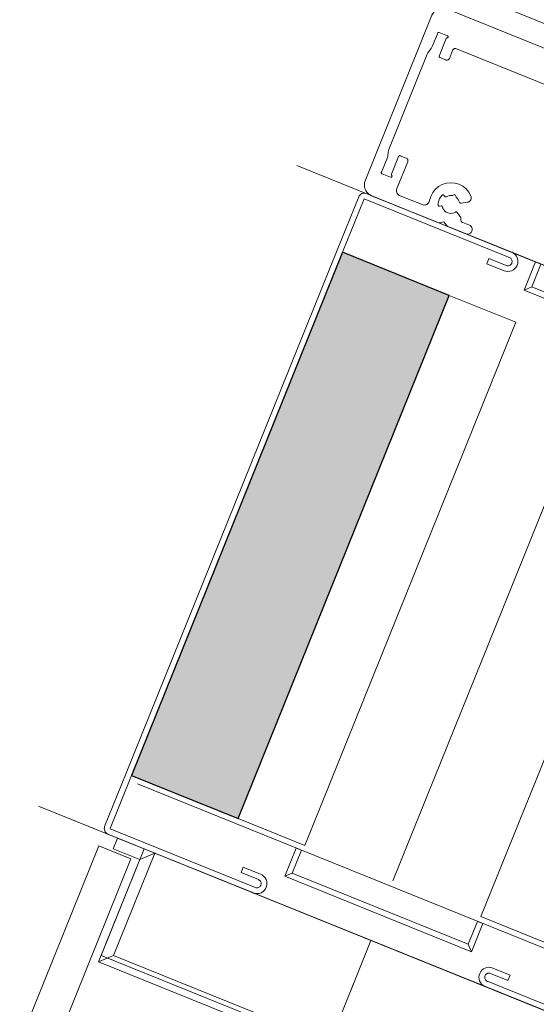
# Model space of a CAD drawing. Header units: millimetres. Extents: x -526411 to -400573, y 47353 to 130199.
# Tile 221 of 256: x -479099 to -479009, y 85946 to 86117. Entities that reach past the tile are written whole.
import ezdxf

# ---------------------------------------------------------------- set-up
doc = ezdxf.new("R2010")
doc.units = ezdxf.units.MM
doc.layers.add('75_--', color=7, linetype='Continuous', lineweight=18)
doc.layers.add('m-pg-03_AI_dwg', color=8, linetype='Continuous', lineweight=18)

# ---------------------------------------------------------------- blocks, each defined once
blk = doc.blocks.new('m-pg-03_AI_dwg_block 7246-646214-3e Verdieping - Percelen telling LI')
at = {"layer": '75_--', "color": 9, "lineweight": 9}
blk.add_line((-592.79, 21.2153), (-596.7571, 22.8165), dxfattribs=at)
blk = doc.blocks.new('m-pg-03_AI_dwg_block 7247-646215-3e Verdieping - Percelen telling LI')
at = {"layer": '75_--', "color": 213, "lineweight": 13, "flags": 128}
blk.add_lwpolyline([(-594.0951, 21.742), (-594.1672, 21.5632), (-594.1422, 21.5046), (-594.0532, 21.7251)], close=True, dxfattribs=at)
blk = doc.blocks.new('m-pg-03_AI_dwg_block 7248-646216-3e Verdieping - Percelen telling LI')
at = {"layer": '75_--', "color": 213, "lineweight": 13, "flags": 128}
blk.add_lwpolyline([(-594.1672, 21.5632), (-595.5451, 22.1193), (-595.6038, 22.0944), (-594.1422, 21.5046)], close=True, dxfattribs=at)
blk = doc.blocks.new('m-pg-03_AI_dwg_block 7249-646217-3e Verdieping - Percelen telling LI')
at = {"layer": '75_--', "color": 213, "lineweight": 13, "flags": 128}
blk.add_lwpolyline([(-595.5451, 22.1193), (-595.4729, 22.2981), (-595.5148, 22.3149), (-595.6038, 22.0944)], close=True, dxfattribs=at)
blk = doc.blocks.new('m-pg-03_AI_dwg_block 7245-646218-3e Verdieping - Percelen telling LI')
for name in ['m-pg-03_AI_dwg_block 7246-646214-3e Verdieping - Percelen telling LI', 'm-pg-03_AI_dwg_block 7249-646217-3e Verdieping - Percelen telling LI', 'm-pg-03_AI_dwg_block 7248-646216-3e Verdieping - Percelen telling LI', 'm-pg-03_AI_dwg_block 7247-646215-3e Verdieping - Percelen telling LI']:
    blk.add_blockref(name, (0, 0))
blk = doc.blocks.new('m-pg-03_AI_dwg_block 7288-646255-3e Verdieping - Percelen telling LI')
at = {"layer": '75_--', "color": 213, "lineweight": 13}
for p, q in [((-594.4509, 28.8303), (-594.9734, 27.536)), ((-592.7468, 28.2395), (-594.3336, 28.8803)), ((-592.1546, 28.3494), (-592.0919, 28.5047)), ((-592.0444, 28.5251), (-591.7905, 28.421)), ((-591.771, 28.3752), (-591.9703, 27.8774)), ((-592.029, 27.8526), (-592.697, 28.1223)), ((-594.3576, 27.4223), (-594.3498, 27.4116)), ((-594.5283, 27.3489), (-594.6998, 27.4164)), ((-594.2232, 27.3603), (-594.1751, 27.3668)), ((-594.3794, 27.3393), (-594.3924, 27.3362)), ((-594.2313, 27.2586), (-594.2527, 27.2872)), ((-594.1576, 27.1884), (-594.2103, 27.208))]:
    blk.add_line(p, q, dxfattribs=at)
at = {"layer": '75_--', "color": 213, "lineweight": 13, "flags": 128}
for points in [[(-594.3336, 28.8803), (-594.3486, 28.8847), (-594.3643, 28.8865), (-594.38, 28.8858), (-594.3953, 28.8823), (-594.4098, 28.8761), (-594.4229, 28.8675), (-594.4342, 28.8568), (-594.4439, 28.8444), (-594.4509, 28.8303)], [(-592.0919, 28.5047), (-592.0891, 28.5106), (-592.0852, 28.5154), (-592.0805, 28.5199), (-592.0752, 28.5233), (-592.0693, 28.5258), (-592.0631, 28.5275), (-592.0568, 28.5278), (-592.0506, 28.5268), (-592.0444, 28.5251)], [(-591.7905, 28.421), (-591.7843, 28.4179), (-591.7789, 28.4134), (-591.7746, 28.4083), (-591.7712, 28.4021), (-591.7691, 28.3955), (-591.7684, 28.3886), (-591.7691, 28.3817), (-591.771, 28.3752)], [(-592.1656, 28.3449), (-592.1642, 28.3445), (-592.1629, 28.3442), (-592.1613, 28.3442), (-592.1599, 28.3445), (-592.1586, 28.3452), (-592.1574, 28.3459), (-592.1561, 28.347), (-592.1553, 28.3483), (-592.1546, 28.3494)], [(-592.722, 28.1809), (-592.7196, 28.1895), (-592.7187, 28.1981), (-592.7196, 28.2071), (-592.7224, 28.2154), (-592.7265, 28.2233), (-592.7322, 28.2298), (-592.7391, 28.2353), (-592.7468, 28.2395)], [(-592.697, 28.1223), (-592.7041, 28.1258), (-592.7103, 28.1306), (-592.7158, 28.1365), (-592.7199, 28.143), (-592.723, 28.1502), (-592.7248, 28.1578), (-592.7253, 28.1657), (-592.7242, 28.1733), (-592.722, 28.1809)], [(-591.9703, 27.8774), (-591.9739, 27.8705), (-591.9786, 27.8643), (-591.9844, 27.8588), (-591.991, 27.8546), (-591.9982, 27.8515), (-592.0058, 27.8498), (-592.0137, 27.8495), (-592.0214, 27.8502), (-592.029, 27.8526)], [(-594.9734, 27.536), (-594.978, 27.5208), (-594.9799, 27.5053), (-594.9791, 27.4895), (-594.9756, 27.4743), (-594.9694, 27.4598), (-594.9608, 27.4467), (-594.9501, 27.435), (-594.9375, 27.4257), (-594.9236, 27.4185)], [(-594.1457, 27.4182), (-594.1621, 27.4474), (-594.1838, 27.4726), (-594.2099, 27.4933), (-594.2396, 27.5084), (-594.2718, 27.5174), (-594.305, 27.5201), (-594.3381, 27.5163), (-594.3698, 27.506), (-594.3989, 27.4898), (-594.4244, 27.4681), (-594.4452, 27.4423), (-594.4604, 27.4126), (-594.4697, 27.3806)], [(-594.4025, 27.3448), (-594.4018, 27.3623), (-594.398, 27.3792), (-594.3915, 27.3954), (-594.3825, 27.4102), (-594.3708, 27.423)], [(-594.3708, 27.423), (-594.3696, 27.424), (-594.3681, 27.425), (-594.3665, 27.4254), (-594.365, 27.4257), (-594.3633, 27.4254), (-594.3615, 27.425), (-594.3602, 27.4244), (-594.3588, 27.4233), (-594.3576, 27.4223)], [(-594.3378, 27.4102), (-594.3266, 27.4157), (-594.3143, 27.4192), (-594.3019, 27.4202), (-594.2894, 27.4192)], [(-594.2894, 27.4192), (-594.2709, 27.4268), (-594.2623, 27.4064)], [(-594.9236, 27.4185), (-594.4005, 27.2073), (-594.3567, 27.2139), (-594.3286, 27.1784), (-594.1851, 27.1205)], [(-594.4697, 27.3806), (-594.4718, 27.373), (-594.475, 27.3665), (-594.4797, 27.3603), (-594.4852, 27.3548), (-594.4914, 27.3506), (-594.4985, 27.3479), (-594.5059, 27.3462), (-594.5135, 27.3455), (-594.521, 27.3465), (-594.5283, 27.3489)], [(-594.3924, 27.3362), (-594.3941, 27.3362), (-594.3956, 27.3365), (-594.3974, 27.3369), (-594.3987, 27.3379), (-594.3999, 27.3389), (-594.401, 27.34), (-594.4018, 27.3417), (-594.4024, 27.3431), (-594.4025, 27.3448)], [(-594.3498, 27.4116), (-594.3486, 27.4106), (-594.3472, 27.4095), (-594.3457, 27.4089), (-594.344, 27.4085), (-594.3424, 27.4085), (-594.3409, 27.4089), (-594.3391, 27.4095), (-594.3378, 27.4102)], [(-594.2623, 27.4064), (-594.253, 27.3989), (-594.2451, 27.3896), (-594.2391, 27.3789), (-594.2349, 27.3675)], [(-594.2349, 27.3675), (-594.2342, 27.3658), (-594.2332, 27.3641), (-594.232, 27.3627), (-594.2304, 27.3617), (-594.2287, 27.3606), (-594.2268, 27.3603), (-594.2251, 27.3599), (-594.2232, 27.3603)], [(-594.1751, 27.3668), (-594.1684, 27.3682), (-594.1621, 27.371), (-594.1565, 27.3747), (-594.1516, 27.3796), (-594.1476, 27.3851), (-594.1448, 27.3916), (-594.1431, 27.3982), (-594.1428, 27.4051), (-594.1436, 27.4116), (-594.1457, 27.4182)], [(-594.3689, 27.331), (-594.3695, 27.3327), (-594.3701, 27.3344), (-594.3712, 27.3358), (-594.3726, 27.3372), (-594.3741, 27.3382), (-594.3758, 27.3389), (-594.3775, 27.3393), (-594.3794, 27.3393)], [(-594.2661, 27.29), (-594.2775, 27.2845), (-594.2899, 27.281), (-594.3026, 27.2797), (-594.3154, 27.281), (-594.3278, 27.2848), (-594.3391, 27.2907), (-594.3493, 27.2983), (-594.3579, 27.3079), (-594.3645, 27.3189), (-594.3689, 27.331)], [(-594.2527, 27.2872), (-594.254, 27.2886), (-594.2554, 27.29), (-594.2571, 27.2907), (-594.2589, 27.2914), (-594.2606, 27.2914), (-594.2625, 27.2914), (-594.2644, 27.291), (-594.2661, 27.29)], [(-594.2242, 27.2318), (-594.2239, 27.2373), (-594.2244, 27.2431), (-594.2258, 27.2487), (-594.2282, 27.2538), (-594.2313, 27.2586)], [(-594.2103, 27.208), (-594.2141, 27.2101), (-594.2175, 27.2125), (-594.2203, 27.2156), (-594.2223, 27.2194), (-594.2237, 27.2232), (-594.2244, 27.2276), (-594.2242, 27.2318)], [(-594.1851, 27.1205), (-594.1789, 27.1184), (-594.1726, 27.1177), (-594.1662, 27.1181), (-594.16, 27.1195), (-594.1541, 27.1222), (-594.1488, 27.1257), (-594.1441, 27.1298), (-594.1404, 27.135), (-594.1374, 27.1408)], [(-594.1374, 27.1408), (-594.1354, 27.1477), (-594.1348, 27.1546), (-594.1355, 27.1618), (-594.1376, 27.1687), (-594.141, 27.1749), (-594.1457, 27.1804), (-594.1514, 27.1849), (-594.1576, 27.1884)]]:
    blk.add_lwpolyline(points, dxfattribs=at)
blk = doc.blocks.new('m-pg-03_AI_dwg_block 7289-646256-3e Verdieping - Percelen telling LI')
at = {"layer": '75_--', "color": 213, "lineweight": 13}
for p, q in [((-594.4458, 28.5898), (-594.4056, 28.6904)), ((-594.3946, 28.6953), (-594.3293, 28.6691)), ((-594.339, 28.647), (-594.3931, 28.5109)), ((-594.7884, 27.7799), (-594.4871, 28.5261)), ((-594.4752, 28.5471), (-594.4576, 28.5688)), ((-594.3884, 28.4999), (-594.3433, 28.4803)), ((-594.314, 28.4927), (-594.2887, 28.5554)), ((-594.2594, 28.5678), (-592.0097, 27.6597)), ((-591.8924, 27.7096), (-591.6818, 28.2315)), ((-591.6359, 28.2508), (-591.0835, 28.0293)), ((-591.0585, 27.9707), (-591.0835, 28.0293)), ((-594.7973, 27.7286), (-594.7942, 27.7578)), ((-594.653, 27.7131), (-594.6986, 27.7313)), ((-594.8468, 27.6014), (-594.8032, 27.7055)), ((-594.7116, 27.7261), (-594.7667, 27.5859)), ((-594.7248, 27.475), (-594.6406, 27.6838)), ((-594.7758, 27.5628), (-594.8413, 27.5887))]:
    blk.add_line(p, q, dxfattribs=at)
at = {"layer": '75_--', "color": 213, "lineweight": 13, "flags": 128}
for points in [[(-594.4056, 28.6904), (-594.4049, 28.6918), (-594.4041, 28.6932), (-594.4029, 28.6942), (-594.4018, 28.6949), (-594.4005, 28.6956), (-594.3989, 28.6959), (-594.3975, 28.6959), (-594.396, 28.6956), (-594.3946, 28.6953)], [(-594.3319, 28.6525), (-594.3335, 28.6522), (-594.3348, 28.6518), (-594.3362, 28.6508), (-594.3374, 28.6498), (-594.3383, 28.6484), (-594.339, 28.647)], [(-594.3293, 28.6691), (-594.3279, 28.668), (-594.3267, 28.667), (-594.3257, 28.666), (-594.325, 28.6646), (-594.3245, 28.6629), (-594.3243, 28.6615), (-594.3243, 28.6598), (-594.3247, 28.6584), (-594.3254, 28.657), (-594.3264, 28.6556), (-594.3274, 28.6546), (-594.3288, 28.6536), (-594.3304, 28.6529), (-594.3319, 28.6525)], [(-594.4576, 28.5688), (-594.4511, 28.5792), (-594.4458, 28.5898)], [(-594.4871, 28.5261), (-594.4818, 28.5371), (-594.4752, 28.5471)], [(-594.3931, 28.5109), (-594.3936, 28.5096), (-594.3937, 28.5082), (-594.3936, 28.5068), (-594.3932, 28.5054), (-594.3927, 28.504), (-594.3918, 28.5027), (-594.3908, 28.5016), (-594.3898, 28.5006), (-594.3884, 28.4999)], [(-594.2887, 28.5554), (-594.2869, 28.5588), (-594.2845, 28.5619), (-594.2816, 28.5647), (-594.2783, 28.5668), (-594.2747, 28.5685), (-594.2709, 28.5692), (-594.2671, 28.5695), (-594.2632, 28.5688), (-594.2594, 28.5678)], [(-594.3433, 28.4803), (-594.3395, 28.4792), (-594.3357, 28.4786), (-594.3317, 28.4789), (-594.3279, 28.4799), (-594.3243, 28.4813), (-594.321, 28.4834), (-594.3181, 28.4861), (-594.3157, 28.4892), (-594.314, 28.4927)], [(-591.6818, 28.2315), (-591.679, 28.2371), (-591.6754, 28.2419), (-591.6709, 28.246), (-591.6657, 28.2495), (-591.6601, 28.2519), (-591.654, 28.2532), (-591.648, 28.2536), (-591.642, 28.2526), (-591.6359, 28.2508)], [(-591.0835, 28.0293), (-591.0756, 28.0252), (-591.0687, 28.0197), (-591.0632, 28.0131), (-591.0589, 28.0052), (-591.0563, 27.9969), (-591.0553, 27.988), (-591.0561, 27.9794), (-591.0585, 27.9707)], [(-594.8032, 27.7055), (-594.7996, 27.7168), (-594.7973, 27.7286)], [(-594.7942, 27.7578), (-594.7922, 27.7692), (-594.7884, 27.7799)], [(-594.6986, 27.7313), (-594.7004, 27.732), (-594.7021, 27.732), (-594.7038, 27.732), (-594.7053, 27.7317), (-594.7071, 27.731), (-594.7085, 27.7299), (-594.7097, 27.7289), (-594.7107, 27.7275), (-594.7116, 27.7261)], [(-594.6406, 27.6838), (-594.6394, 27.6879), (-594.6389, 27.6924), (-594.6394, 27.6969), (-594.6408, 27.701), (-594.6428, 27.7048), (-594.6457, 27.7082), (-594.6492, 27.711), (-594.653, 27.7131)], [(-592.0097, 27.6597), (-591.9947, 27.6552), (-591.9791, 27.6531), (-591.9634, 27.6541), (-591.9482, 27.6576), (-591.9338, 27.6638), (-591.9205, 27.6724), (-591.909, 27.6831), (-591.8997, 27.6955), (-591.8924, 27.7096)], [(-594.8413, 27.5887), (-594.8428, 27.5894), (-594.8442, 27.5904), (-594.8454, 27.5918), (-594.8463, 27.5932), (-594.8469, 27.5949), (-594.8473, 27.5966), (-594.8475, 27.5983), (-594.8473, 27.5997), (-594.8468, 27.6014)], [(-594.7651, 27.577), (-594.7641, 27.5756), (-594.7636, 27.5742), (-594.7632, 27.5725), (-594.7632, 27.5708), (-594.7636, 27.5691), (-594.7641, 27.5673), (-594.7649, 27.5659), (-594.7662, 27.5646), (-594.7675, 27.5635), (-594.7691, 27.5628), (-594.7708, 27.5625), (-594.7725, 27.5622), (-594.7743, 27.5625), (-594.7758, 27.5628)], [(-594.7667, 27.5859), (-594.767, 27.5842), (-594.767, 27.5828), (-594.767, 27.5811), (-594.7667, 27.5797), (-594.766, 27.5784), (-594.7651, 27.577)], [(-594.6998, 27.4164), (-594.7069, 27.4199), (-594.7133, 27.4247), (-594.7186, 27.4302), (-594.7229, 27.4368), (-594.7258, 27.444), (-594.7277, 27.4519), (-594.7281, 27.4595), (-594.7271, 27.4674), (-594.7248, 27.475)]]:
    blk.add_lwpolyline(points, dxfattribs=at)
blk = doc.blocks.new('m-pg-03_AI_dwg_block 7294-646261-3e Verdieping - Percelen telling LI')
at = {"layer": '75_--', "color": 133, "flags": 128}
blk.add_lwpolyline([(-592.8672, 32.5131), (-594.2663, 29.047), (-592.5425, 28.3514), (-592.3401, 28.8523), (-590.7652, 28.2167), (-590.507, 28.8561), (-589.7971, 28.5695), (-588.8585, 30.8949)], dxfattribs=at)
blk = doc.blocks.new('m-pg-03_AI_dwg_block 7278-646262-3e Verdieping - Percelen telling LI')
for name in ['m-pg-03_AI_dwg_block 7294-646261-3e Verdieping - Percelen telling LI', 'm-pg-03_AI_dwg_block 7288-646255-3e Verdieping - Percelen telling LI', 'm-pg-03_AI_dwg_block 7289-646256-3e Verdieping - Percelen telling LI']:
    blk.add_blockref(name, (0, 0))
blk = doc.blocks.new('m-pg-03_AI_dwg_block 7296-646263-3e Verdieping - Percelen telling LI')
at = {"layer": '75_--', "color": 9, "lineweight": 9}
blk.add_line((-594.9028, 27.4102), (-590.9357, 25.8089), dxfattribs=at)
blk = doc.blocks.new('m-pg-03_AI_dwg_block 7297-646264-3e Verdieping - Percelen telling LI')
at = {"layer": '75_--', "color": 213, "lineweight": 13, "flags": 128}
blk.add_lwpolyline([(-593.5978, 26.8835), (-593.6701, 26.7047), (-593.7287, 26.6799), (-593.6396, 26.9004)], close=True, dxfattribs=at)
blk = doc.blocks.new('m-pg-03_AI_dwg_block 7298-646265-3e Verdieping - Percelen telling LI')
at = {"layer": '75_--', "color": 213, "lineweight": 13, "flags": 128}
blk.add_lwpolyline([(-593.6701, 26.7047), (-592.2921, 26.1483), (-592.2671, 26.0897), (-593.7287, 26.6799)], close=True, dxfattribs=at)
blk = doc.blocks.new('m-pg-03_AI_dwg_block 7299-646266-3e Verdieping - Percelen telling LI')
at = {"layer": '75_--', "color": 213, "lineweight": 13, "flags": 128}
blk.add_lwpolyline([(-592.2921, 26.1483), (-592.2199, 26.3271), (-592.178, 26.3102), (-592.2671, 26.0897)], close=True, dxfattribs=at)
blk = doc.blocks.new('m-pg-03_AI_dwg_block 7295-646267-3e Verdieping - Percelen telling LI')
for name in ['m-pg-03_AI_dwg_block 7296-646263-3e Verdieping - Percelen telling LI', 'm-pg-03_AI_dwg_block 7297-646264-3e Verdieping - Percelen telling LI', 'm-pg-03_AI_dwg_block 7298-646265-3e Verdieping - Percelen telling LI', 'm-pg-03_AI_dwg_block 7299-646266-3e Verdieping - Percelen telling LI']:
    blk.add_blockref(name, (0, 0))
blk = doc.blocks.new('m-pg-03_AI_dwg_block 7302-646270-3e Verdieping - Percelen telling LI')
at = {"layer": '75_--', "color": 9, "lineweight": 9}
blk.add_line((-594.7567, 22.0579), (-593.1048, 26.15), dxfattribs=at)
blk = doc.blocks.new('m-pg-03_AI_dwg_block 7307-646275-3e Verdieping - Percelen telling LI')
at = {"layer": '75_--', "color": 253, "lineweight": 25, "flags": 128}
blk.add_lwpolyline([(-594.3157, 26.6389), (-595.1508, 26.9761), (-596.8027, 22.8841), (-595.9676, 22.5468)], close=True, dxfattribs=at)
blk = doc.blocks.new('m-pg-03_AI_dwg_block 7308-646276-3e Verdieping - Percelen telling LI')
at = {"layer": '75_--'}
blk.add_hatch(color=10, dxfattribs=at).paths.add_polyline_path([(-595.9676, 22.5468), (-594.3157, 26.6389), (-595.1508, 26.9761), (-596.8027, 22.8841)], flags=0)
at = {"layer": '75_--', "color": 133, "flags": 128}
blk.add_lwpolyline([(-594.3157, 26.6389), (-595.1508, 26.9761), (-596.8027, 22.8841), (-595.9676, 22.5468)], close=True, dxfattribs=at)
blk = doc.blocks.new('m-pg-03_AI_dwg_block 7309-646277-3e Verdieping - Percelen telling LI')
at = {"layer": '75_--', "color": 9, "lineweight": 9}
blk.add_line((-594.3157, 26.6389), (-595.9676, 22.5468), dxfattribs=at)
blk = doc.blocks.new('m-pg-03_AI_dwg_block 7310-646278-3e Verdieping - Percelen telling LI')
at = {"layer": '75_--', "color": 9, "lineweight": 9}
blk.add_line((-595.1508, 26.9761), (-596.8027, 22.8841), dxfattribs=at)
blk = doc.blocks.new('m-pg-03_AI_dwg_block 7312-646280-3e Verdieping - Percelen telling LI')
at = {"layer": '75_--', "color": 9, "lineweight": 9}
blk.add_line((-594.0677, 21.7799), (-592.4157, 25.872), dxfattribs=at)
blk = doc.blocks.new('m-pg-03_AI_dwg_block 7313-646281-3e Verdieping - Percelen telling LI')
at = {"layer": '75_--', "color": 9, "lineweight": 9}
blk.add_line((-594.3157, 26.6389), (-595.9676, 22.5468), dxfattribs=at)
blk = doc.blocks.new('m-pg-03_AI_dwg_block 7314-646282-3e Verdieping - Percelen telling LI')
at = {"layer": '75_--', "color": 9, "lineweight": 9}
blk.add_line((-593.7938, 26.4284), (-595.4455, 22.3359), dxfattribs=at)
blk = doc.blocks.new('m-pg-03_AI_dwg_block 7317-646285-3e Verdieping - Percelen telling LI')
at = {"layer": '75_--', "color": 213, "lineweight": 13}
blk.add_line((-595.1508, 26.9761), (-596.8027, 22.8841), dxfattribs=at)
blk = doc.blocks.new('m-pg-03_AI_dwg_block 7318-646286-3e Verdieping - Percelen telling LI')
at = {"layer": '75_--', "color": 213, "lineweight": 13}
blk.add_line((-595.1925, 26.993), (-596.8444, 22.9006), dxfattribs=at)
blk = doc.blocks.new('m-pg-03_AI_dwg_block 7320-646287-3e Verdieping - Percelen telling LI')
at = {"layer": '75_--', "color": 9, "lineweight": 9}
blk.add_line((-592.353, 20.5535), (-597.531, 22.6436), dxfattribs=at)
blk = doc.blocks.new('m-pg-03_AI_dwg_block 7321-646288-3e Verdieping - Percelen telling LI')
at = {"layer": '75_--', "color": 213, "lineweight": 13}
for p, q in [((-593.9753, 21.3768), (-593.8396, 21.3221)), ((-592.896, 20.7726), (-594.0234, 21.2277)), ((-592.6688, 21.2153), (-592.8372, 20.7977))]:
    blk.add_line(p, q, dxfattribs=at)
at = {"layer": '75_--', "color": 213, "lineweight": 13, "flags": 128}
for points in [[(-594.0234, 21.2277), (-594.0377, 21.2328), (-594.0508, 21.2404), (-594.0621, 21.2504), (-594.0713, 21.2625), (-594.078, 21.2759), (-594.0821, 21.2907), (-594.0832, 21.3059), (-594.0814, 21.3207), (-594.0768, 21.3351), (-594.0694, 21.3486), (-594.0597, 21.36), (-594.048, 21.3696), (-594.0346, 21.3768), (-594.0199, 21.381), (-594.005, 21.3827), (-593.9898, 21.3813), (-593.9753, 21.3768)], [(-592.8372, 20.7977), (-592.8416, 20.7898), (-592.8472, 20.7832), (-592.854, 20.7777), (-592.8617, 20.7736), (-592.87, 20.7708), (-592.8788, 20.7698), (-592.8874, 20.7705), (-592.896, 20.7726)]]:
    blk.add_lwpolyline(points, dxfattribs=at)
blk = doc.blocks.new('m-pg-03_AI_dwg_block 7322-646289-3e Verdieping - Percelen telling LI')
at = {"layer": '75_--', "color": 213, "lineweight": 13}
for p, q in [((-593.9922, 21.3351), (-593.8565, 21.2804)), ((-592.8801, 20.8149), (-594.0101, 21.2711)), ((-592.7105, 21.2321), (-592.8786, 20.8156)), ((-592.8798, 20.8149), (-592.8801, 20.8149)), ((-592.8786, 20.8156), (-592.8788, 20.8153))]:
    blk.add_line(p, q, dxfattribs=at)
at = {"layer": '75_--', "color": 213, "lineweight": 13, "flags": 128}
for points in [[(-594.0101, 21.2711), (-594.0162, 21.2724), (-594.0218, 21.2752), (-594.0268, 21.279), (-594.0311, 21.2835), (-594.0346, 21.2886), (-594.0368, 21.2945), (-594.038, 21.3007), (-594.038, 21.3069), (-594.037, 21.3131), (-594.0348, 21.319), (-594.0315, 21.3241), (-594.0272, 21.3289), (-594.0222, 21.3327), (-594.0167, 21.3355), (-594.0106, 21.3369), (-594.0043, 21.3376), (-593.9981, 21.3369), (-593.9922, 21.3351)], [(-592.8789, 20.8153), (-592.8791, 20.8149), (-592.8794, 20.8149)]]:
    blk.add_lwpolyline(points, dxfattribs=at)
blk = doc.blocks.new('m-pg-03_AI_dwg_block 7324-646291-3e Verdieping - Percelen telling LI')
at = {"layer": '75_--', "color": 9, "lineweight": 9}
blk.add_line((-593.5457, 21.5691), (-594.0677, 21.7799), dxfattribs=at)
blk = doc.blocks.new('m-pg-03_AI_dwg_block 7325-646292-3e Verdieping - Percelen telling LI')
at = {"layer": '75_--', "color": 213, "lineweight": 13}
blk.add_line((-593.8396, 21.3221), (-593.8565, 21.2804), dxfattribs=at)
blk = doc.blocks.new('m-pg-03_AI_dwg_block 7326-646293-3e Verdieping - Percelen telling LI')
at = {"layer": '75_--', "color": 213, "lineweight": 13}
for p, q in [((-596.8444, 22.9006), (-597.013, 22.4831)), ((-596.9881, 22.4245), (-595.8607, 21.9694)), ((-595.7918, 22.1099), (-595.9275, 22.1647))]:
    blk.add_line(p, q, dxfattribs=at)
at = {"layer": '75_--', "color": 213, "lineweight": 13, "flags": 128}
for points in [[(-597.013, 22.4831), (-597.0153, 22.4748), (-597.016, 22.4658), (-597.0149, 22.4572), (-597.0122, 22.4489), (-597.0081, 22.4414), (-597.0025, 22.4345), (-596.9958, 22.429), (-596.9881, 22.4245)], [(-595.8607, 21.9694), (-595.8469, 21.9632), (-595.8322, 21.9594), (-595.8171, 21.9587), (-595.8021, 21.9611), (-595.7878, 21.9663), (-595.7747, 21.9739), (-595.7633, 21.9839), (-595.7544, 21.9963), (-595.7477, 22.0097), (-595.7437, 22.0242), (-595.7427, 22.0393), (-595.7446, 22.0545), (-595.7492, 22.069), (-595.7566, 22.082), (-595.7664, 22.0938), (-595.7783, 22.1031), (-595.7918, 22.1099)]]:
    blk.add_lwpolyline(points, dxfattribs=at)
blk = doc.blocks.new('m-pg-03_AI_dwg_block 7327-646294-3e Verdieping - Percelen telling LI')
at = {"layer": '75_--', "color": 213, "lineweight": 13}
for p, q in [((-596.8027, 22.8841), (-596.9708, 22.4675)), ((-596.9707, 22.4665), (-596.9705, 22.4662)), ((-596.9703, 22.4662), (-596.9702, 22.4658)), ((-596.9702, 22.4658), (-595.8402, 22.0097)), ((-595.8086, 22.0683), (-595.9444, 22.123))]:
    blk.add_line(p, q, dxfattribs=at)
at = {"layer": '75_--', "color": 213, "lineweight": 13, "flags": 128}
for points in [[(-596.9708, 22.4675), (-596.9708, 22.4672), (-596.9708, 22.4669), (-596.9708, 22.4665)], [(-595.8402, 22.0097), (-595.8347, 22.0066), (-595.8288, 22.0045), (-595.8226, 22.0038), (-595.8164, 22.0042), (-595.8102, 22.0056), (-595.8047, 22.0083), (-595.7995, 22.0118), (-595.795, 22.0162), (-595.7916, 22.0214), (-595.7892, 22.0273), (-595.7878, 22.0331), (-595.7878, 22.0397), (-595.7887, 22.0455), (-595.7909, 22.0514), (-595.794, 22.0569), (-595.7981, 22.0617), (-595.803, 22.0655), (-595.8086, 22.0683)]]:
    blk.add_lwpolyline(points, dxfattribs=at)
blk = doc.blocks.new('m-pg-03_AI_dwg_block 7328-646295-3e Verdieping - Percelen telling LI')
at = {"layer": '75_--', "color": 9, "lineweight": 9}
blk.add_line((-596.8027, 22.8841), (-595.9676, 22.5468), dxfattribs=at)
blk = doc.blocks.new('m-pg-03_AI_dwg_block 7329-646296-3e Verdieping - Percelen telling LI')
at = {"layer": '75_--', "color": 9, "lineweight": 9}
blk.add_line((-595.9676, 22.5468), (-595.4455, 22.3359), dxfattribs=at)
blk = doc.blocks.new('m-pg-03_AI_dwg_block 7330-646297-3e Verdieping - Percelen telling LI')
at = {"layer": '75_--', "color": 213, "lineweight": 13}
blk.add_line((-595.9275, 22.1647), (-595.9444, 22.123), dxfattribs=at)
blk = doc.blocks.new('m-pg-03_AI_dwg_block 7319-646298-3e Verdieping - Percelen telling LI')
for name in ['m-pg-03_AI_dwg_block 7326-646293-3e Verdieping - Percelen telling LI', 'm-pg-03_AI_dwg_block 7327-646294-3e Verdieping - Percelen telling LI', 'm-pg-03_AI_dwg_block 7328-646295-3e Verdieping - Percelen telling LI', 'm-pg-03_AI_dwg_block 7320-646287-3e Verdieping - Percelen telling LI', 'm-pg-03_AI_dwg_block 7329-646296-3e Verdieping - Percelen telling LI', 'm-pg-03_AI_dwg_block 7330-646297-3e Verdieping - Percelen telling LI', 'm-pg-03_AI_dwg_block 7324-646291-3e Verdieping - Percelen telling LI', 'm-pg-03_AI_dwg_block 7321-646288-3e Verdieping - Percelen telling LI', 'm-pg-03_AI_dwg_block 7322-646289-3e Verdieping - Percelen telling LI', 'm-pg-03_AI_dwg_block 7325-646292-3e Verdieping - Percelen telling LI']:
    blk.add_blockref(name, (0, 0))
blk = doc.blocks.new('m-pg-03_AI_dwg_block 7332-646299-3e Verdieping - Percelen telling LI')
at = {"layer": '75_--', "color": 9, "lineweight": 9}
blk.add_line((-590.3304, 25.5643), (-595.5082, 27.6545), dxfattribs=at)
blk = doc.blocks.new('m-pg-03_AI_dwg_block 7338-646305-3e Verdieping - Percelen telling LI')
at = {"layer": '75_--', "color": 213, "lineweight": 13}
for p, q in [((-594.9655, 27.4354), (-593.8379, 26.9803)), ((-595.1925, 26.993), (-595.024, 27.4106)), ((-593.8859, 26.8311), (-594.0217, 26.8859))]:
    blk.add_line(p, q, dxfattribs=at)
at = {"layer": '75_--', "color": 213, "lineweight": 13, "flags": 128}
for points in [[(-595.024, 27.4106), (-595.0197, 27.4182), (-595.014, 27.425), (-595.0073, 27.4306), (-594.9996, 27.4347), (-594.9913, 27.4371), (-594.9827, 27.4381), (-594.9739, 27.4378), (-594.9655, 27.4354)], [(-593.8379, 26.9803), (-593.8236, 26.9755), (-593.8107, 26.9675), (-593.7993, 26.9575), (-593.79, 26.9455), (-593.7833, 26.9321), (-593.7793, 26.9176), (-593.7781, 26.9024), (-593.7798, 26.8873), (-593.7845, 26.8728), (-593.7919, 26.8597), (-593.8015, 26.848), (-593.8134, 26.8383), (-593.8268, 26.8315), (-593.8413, 26.827), (-593.8563, 26.8256), (-593.8715, 26.827), (-593.8859, 26.8311)]]:
    blk.add_lwpolyline(points, dxfattribs=at)
blk = doc.blocks.new('m-pg-03_AI_dwg_block 7339-646306-3e Verdieping - Percelen telling LI')
at = {"layer": '75_--', "color": 213, "lineweight": 13}
for p, q in [((-595.1508, 26.9761), (-594.9827, 27.3927)), ((-594.9825, 27.3927), (-594.9823, 27.393)), ((-594.9811, 27.3934), (-593.8511, 26.9372)), ((-593.8691, 26.8731), (-594.0048, 26.9279))]:
    blk.add_line(p, q, dxfattribs=at)
at = {"layer": '75_--', "color": 213, "lineweight": 13, "flags": 128}
for points in [[(-594.9822, 27.393), (-594.982, 27.3934), (-594.9816, 27.3934), (-594.9813, 27.3934)], [(-593.8511, 26.9372), (-593.8451, 26.9355), (-593.8394, 26.9327), (-593.8344, 26.9293), (-593.8301, 26.9245), (-593.8268, 26.9193), (-593.8244, 26.9134), (-593.8232, 26.9072), (-593.8232, 26.901), (-593.8243, 26.8948), (-593.8265, 26.8893), (-593.83, 26.8838), (-593.8341, 26.8793), (-593.8391, 26.8756), (-593.8448, 26.8728), (-593.8506, 26.8711), (-593.8568, 26.8707), (-593.863, 26.8711), (-593.8691, 26.8731)]]:
    blk.add_lwpolyline(points, dxfattribs=at)
blk = doc.blocks.new('m-pg-03_AI_dwg_block 7340-646307-3e Verdieping - Percelen telling LI')
at = {"layer": '75_--', "color": 9, "lineweight": 9}
blk.add_line((-595.1508, 26.9761), (-594.3157, 26.6389), dxfattribs=at)
blk = doc.blocks.new('m-pg-03_AI_dwg_block 7341-646308-3e Verdieping - Percelen telling LI')
at = {"layer": '75_--', "color": 9, "lineweight": 9}
blk.add_line((-594.3157, 26.6389), (-593.7938, 26.4284), dxfattribs=at)
blk = doc.blocks.new('m-pg-03_AI_dwg_block 7342-646309-3e Verdieping - Percelen telling LI')
at = {"layer": '75_--', "color": 213, "lineweight": 13}
blk.add_line((-594.0217, 26.8859), (-594.0048, 26.9279), dxfattribs=at)
blk = doc.blocks.new('m-pg-03_AI_dwg_block 7331-646310-3e Verdieping - Percelen telling LI')
for name in ['m-pg-03_AI_dwg_block 7332-646299-3e Verdieping - Percelen telling LI', 'm-pg-03_AI_dwg_block 7338-646305-3e Verdieping - Percelen telling LI', 'm-pg-03_AI_dwg_block 7339-646306-3e Verdieping - Percelen telling LI', 'm-pg-03_AI_dwg_block 7340-646307-3e Verdieping - Percelen telling LI', 'm-pg-03_AI_dwg_block 7342-646309-3e Verdieping - Percelen telling LI', 'm-pg-03_AI_dwg_block 7341-646308-3e Verdieping - Percelen telling LI']:
    blk.add_blockref(name, (0, 0))
blk = doc.blocks.new('m-pg-03_AI_dwg_block 7255-646311-3e Verdieping - Percelen telling LI')
for name in ['m-pg-03_AI_dwg_block 7278-646262-3e Verdieping - Percelen telling LI', 'm-pg-03_AI_dwg_block 7331-646310-3e Verdieping - Percelen telling LI', 'm-pg-03_AI_dwg_block 7295-646267-3e Verdieping - Percelen telling LI', 'm-pg-03_AI_dwg_block 7318-646286-3e Verdieping - Percelen telling LI', 'm-pg-03_AI_dwg_block 7307-646275-3e Verdieping - Percelen telling LI', 'm-pg-03_AI_dwg_block 7308-646276-3e Verdieping - Percelen telling LI', 'm-pg-03_AI_dwg_block 7310-646278-3e Verdieping - Percelen telling LI', 'm-pg-03_AI_dwg_block 7317-646285-3e Verdieping - Percelen telling LI', 'm-pg-03_AI_dwg_block 7309-646277-3e Verdieping - Percelen telling LI', 'm-pg-03_AI_dwg_block 7313-646281-3e Verdieping - Percelen telling LI', 'm-pg-03_AI_dwg_block 7314-646282-3e Verdieping - Percelen telling LI', 'm-pg-03_AI_dwg_block 7302-646270-3e Verdieping - Percelen telling LI', 'm-pg-03_AI_dwg_block 7312-646280-3e Verdieping - Percelen telling LI', 'm-pg-03_AI_dwg_block 7319-646298-3e Verdieping - Percelen telling LI']:
    blk.add_blockref(name, (0, 0))
blk = doc.blocks.new('m-pg-03_AI_dwg_block 7469-646438-3e Verdieping - Percelen telling LI')
at = {"layer": '75_--', "color": 213, "lineweight": 13}
blk.add_line((-594.9282, 21.5925), (-611.4571, -19.3267), dxfattribs=at)
blk = doc.blocks.new('m-pg-03_AI_dwg_block 7470-646439-3e Verdieping - Percelen telling LI')
at = {"layer": '75_--', "color": 9, "lineweight": 9}
blk.add_line((-594.9706, 21.4881), (-611.4149, -19.2223), dxfattribs=at)
blk = doc.blocks.new('m-pg-03_AI_dwg_block 7473-646442-3e Verdieping - Percelen telling LI')
at = {"layer": '75_--', "color": 9, "lineweight": 9}
blk.add_line((-596.8077, 22.2302), (-613.252, -18.4802), dxfattribs=at)
blk = doc.blocks.new('m-pg-03_AI_dwg_block 7474-646443-3e Verdieping - Percelen telling LI')
at = {"layer": '75_--', "color": 9, "lineweight": 9}
blk.add_line((-597.0582, 22.3315), (-613.5028, -18.3789), dxfattribs=at)
blk = doc.blocks.new('m-pg-03_AI_dwg_block 7476-646444-3e Verdieping - Percelen telling LI')
at = {"layer": '75_--', "color": 9, "lineweight": 9}
blk.add_line((-592.3396, 20.5469), (-597.5171, 22.6381), dxfattribs=at)
blk = doc.blocks.new('m-pg-03_AI_dwg_block 7477-646445-3e Verdieping - Percelen telling LI')
at = {"layer": '75_--', "color": 213, "lineweight": 13, "flags": 128}
blk.add_lwpolyline([(-592.9451, 20.7915), (-593.1538, 20.8756), (-593.4911, 20.0405), (-597.0401, 21.4743), (-596.7028, 22.3094), (-596.9533, 22.4104)], dxfattribs=at)
blk = doc.blocks.new('m-pg-03_AI_dwg_block 7479-646447-3e Verdieping - Percelen telling LI')
at = {"layer": '75_--', "color": 9, "lineweight": 9}
blk.add_line((-596.8075, 22.2302), (-597.0582, 22.3315), dxfattribs=at)
blk = doc.blocks.new('m-pg-03_AI_dwg_block 7480-646448-3e Verdieping - Percelen telling LI')
at = {"layer": '75_--', "color": 133, "flags": 128}
blk.add_lwpolyline([(-596.9116, 22.3935), (-596.6194, 22.2757), (-596.7366, 22.2257), (-596.9454, 22.3101)], close=True, dxfattribs=at)
blk = doc.blocks.new('m-pg-03_AI_dwg_block 7481-646449-3e Verdieping - Percelen telling LI')
at = {"layer": '75_--', "color": 133, "flags": 128}
blk.add_lwpolyline([(-596.6194, 22.2757), (-596.9429, 21.4743), (-597.0602, 21.4247), (-596.7366, 22.2257)], close=True, dxfattribs=at)
blk = doc.blocks.new('m-pg-03_AI_dwg_block 7482-646450-3e Verdieping - Percelen telling LI')
at = {"layer": '75_--', "color": 133, "flags": 128}
blk.add_lwpolyline([(-596.9429, 21.4743), (-595.4202, 20.8594), (-595.454, 20.776), (-597.0602, 21.4247)], close=True, dxfattribs=at)
blk = doc.blocks.new('m-pg-03_AI_dwg_block 7475-646454-3e Verdieping - Percelen telling LI')
for name in ['m-pg-03_AI_dwg_block 7476-646444-3e Verdieping - Percelen telling LI', 'm-pg-03_AI_dwg_block 7477-646445-3e Verdieping - Percelen telling LI', 'm-pg-03_AI_dwg_block 7480-646448-3e Verdieping - Percelen telling LI', 'm-pg-03_AI_dwg_block 7481-646449-3e Verdieping - Percelen telling LI', 'm-pg-03_AI_dwg_block 7479-646447-3e Verdieping - Percelen telling LI', 'm-pg-03_AI_dwg_block 7482-646450-3e Verdieping - Percelen telling LI']:
    blk.add_blockref(name, (0, 0))
blk = doc.blocks.new('m-pg-03_AI_dwg-638970-3e Verdieping - Percelen telling LI')
for name in ['m-pg-03_AI_dwg_block 7255-646311-3e Verdieping - Percelen telling LI', 'm-pg-03_AI_dwg_block 7245-646218-3e Verdieping - Percelen telling LI', 'm-pg-03_AI_dwg_block 7475-646454-3e Verdieping - Percelen telling LI', 'm-pg-03_AI_dwg_block 7474-646443-3e Verdieping - Percelen telling LI', 'm-pg-03_AI_dwg_block 7473-646442-3e Verdieping - Percelen telling LI', 'm-pg-03_AI_dwg_block 7469-646438-3e Verdieping - Percelen telling LI', 'm-pg-03_AI_dwg_block 7470-646439-3e Verdieping - Percelen telling LI']:
    blk.add_blockref(name, (0, 0))

msp = doc.modelspace()

# ---------------------------------------------------------------- block references
at = {"layer": 'm-pg-03_AI_dwg', "color": 133, "xscale": 22.2068924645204, "yscale": 22.2068924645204, "zscale": 22.2068924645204}
msp.add_blockref('m-pg-03_AI_dwg-638970-3e Verdieping - Percelen telling LI', (-465826.52, 85478.03), dxfattribs=at)

doc.saveas('drawing.dxf')
